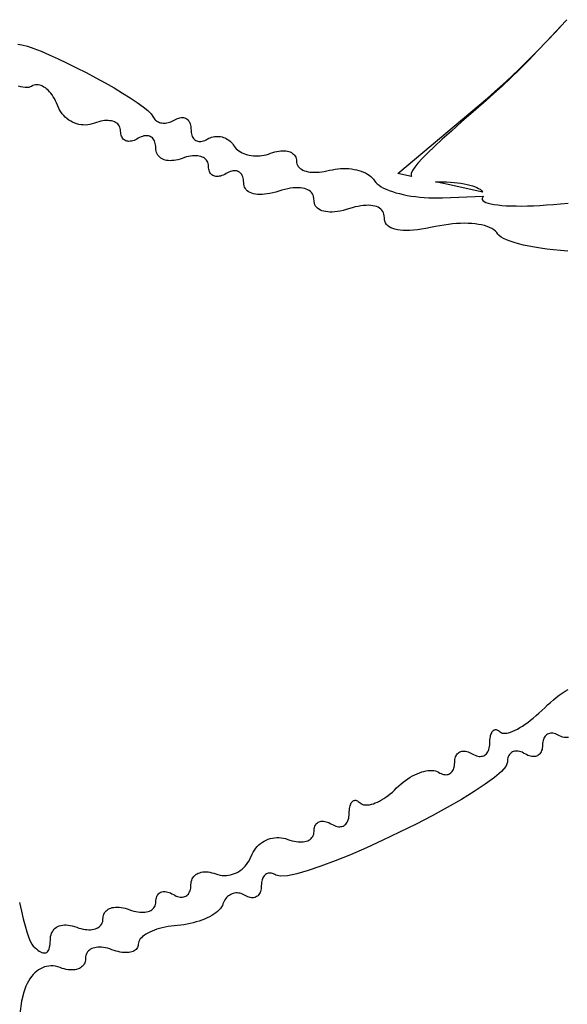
# Model space of a CAD drawing. Header units: metres. Extents: x 7 to 471, y 42 to 513.
# Tile 41 of 85: x 139 to 150, y 157 to 177. Entities that reach past the tile are written whole.
import ezdxf

# ---------------------------------------------------------------- set-up
doc = ezdxf.new("R2010")
doc.units = ezdxf.units.M

msp = doc.modelspace()

# ---------------------------------------------------------------- linework, layer by layer
for p, q in [((150.196, 176.587), (150.381, 176.786)), ((150.396, 176.803), (150.207, 176.597)), ((150.381, 176.786), (150.42, 176.829)), ((150.42, 176.829), (150.396, 176.803)), ((150.207, 176.597), (150.018, 176.396)), ((149.829, 176.204), (150.011, 176.393)), ((150.018, 176.396), (149.832, 176.201)), ((150.011, 176.393), (150.196, 176.587)), ((139.401, 176.338), (139.483, 176.326)), ((139.483, 176.326), (139.591, 176.297)), ((139.591, 176.297), (139.72, 176.253)), ((139.72, 176.253), (139.868, 176.195)), ((139.868, 176.195), (140.032, 176.126)), ((149.832, 176.201), (149.647, 176.012)), ((149.649, 176.023), (149.829, 176.204)), ((140.032, 176.126), (140.207, 176.047)), ((140.207, 176.047), (140.391, 175.96)), ((149.647, 176.012), (149.467, 175.832)), ((149.473, 175.85), (149.649, 176.023)), ((140.391, 175.96), (140.581, 175.866)), ((140.581, 175.866), (140.774, 175.767)), ((149.467, 175.832), (149.29, 175.659)), ((149.302, 175.686), (149.473, 175.85)), ((140.774, 175.767), (140.965, 175.665)), ((140.965, 175.665), (141.152, 175.562)), ((149.29, 175.659), (149.119, 175.497)), ((149.136, 175.532), (149.302, 175.686)), ((139.46, 175.483), (139.413, 175.497)), ((139.504, 175.474), (139.46, 175.483)), ((139.545, 175.468), (139.504, 175.474)), ((139.583, 175.467), (139.545, 175.468)), ((139.618, 175.471), (139.583, 175.467)), ((139.649, 175.479), (139.618, 175.471)), ((139.676, 175.492), (139.649, 175.479)), ((139.701, 175.506), (139.676, 175.492)), ((139.728, 175.515), (139.701, 175.506)), ((139.755, 175.521), (139.728, 175.515)), ((139.783, 175.522), (139.755, 175.521)), ((139.811, 175.52), (139.783, 175.522)), ((139.839, 175.515), (139.811, 175.52)), ((139.868, 175.506), (139.839, 175.515)), ((139.896, 175.493), (139.868, 175.506)), ((139.925, 175.478), (139.896, 175.493)), ((139.953, 175.459), (139.925, 175.478)), ((139.981, 175.437), (139.953, 175.459)), ((140.009, 175.412), (139.981, 175.437)), ((140.036, 175.384), (140.009, 175.412)), ((141.152, 175.562), (141.332, 175.459)), ((141.332, 175.459), (141.502, 175.358)), ((149.119, 175.497), (148.954, 175.345)), ((148.976, 175.388), (149.136, 175.532)), ((140.062, 175.353), (140.036, 175.384)), ((140.087, 175.32), (140.062, 175.353)), ((140.111, 175.284), (140.087, 175.32)), ((140.135, 175.245), (140.111, 175.284)), ((140.156, 175.204), (140.135, 175.245)), ((141.502, 175.358), (141.657, 175.26)), ((141.657, 175.26), (141.795, 175.168)), ((147.026, 173.743), (148.824, 175.257)), ((148.797, 175.205), (148.539, 174.981)), ((148.954, 175.345), (148.797, 175.205)), ((148.824, 175.257), (148.976, 175.388)), ((140.177, 175.161), (140.156, 175.204)), ((140.195, 175.116), (140.177, 175.161)), ((140.215, 175.069), (140.195, 175.116)), ((140.238, 175.024), (140.215, 175.069)), ((140.263, 174.983), (140.238, 175.024)), ((141.795, 175.168), (141.913, 175.083)), ((141.913, 175.083), (142.007, 175.007)), ((140.291, 174.943), (140.263, 174.983)), ((140.321, 174.907), (140.291, 174.943)), ((140.353, 174.874), (140.321, 174.907)), ((140.387, 174.844), (140.353, 174.874)), ((140.423, 174.816), (140.387, 174.844)), ((140.461, 174.792), (140.423, 174.816)), ((142.007, 175.007), (142.074, 174.941)), ((142.074, 174.941), (142.111, 174.887)), ((142.111, 174.887), (142.122, 174.866)), ((142.122, 174.866), (142.135, 174.847)), ((142.135, 174.847), (142.149, 174.829)), ((142.149, 174.829), (142.165, 174.814)), ((142.165, 174.814), (142.183, 174.8)), ((142.525, 174.805), (142.552, 174.82)), ((142.552, 174.82), (142.579, 174.835)), ((142.579, 174.835), (142.604, 174.847)), ((142.604, 174.847), (142.63, 174.856)), ((142.63, 174.856), (142.654, 174.863)), ((142.654, 174.863), (142.677, 174.866)), ((142.677, 174.866), (142.7, 174.867)), ((142.7, 174.867), (142.722, 174.866)), ((142.722, 174.866), (142.742, 174.861)), ((142.742, 174.861), (142.762, 174.854)), ((142.762, 174.854), (142.78, 174.845)), ((142.78, 174.845), (142.797, 174.833)), ((142.797, 174.833), (142.812, 174.819)), ((142.812, 174.819), (142.826, 174.802)), ((148.539, 174.981), (148.307, 174.777)), ((140.5, 174.771), (140.461, 174.792)), ((140.541, 174.753), (140.5, 174.771)), ((140.582, 174.739), (140.541, 174.753)), ((140.625, 174.728), (140.582, 174.739)), ((140.668, 174.72), (140.625, 174.728)), ((140.712, 174.717), (140.668, 174.72)), ((140.757, 174.716), (140.712, 174.717)), ((140.802, 174.72), (140.757, 174.716)), ((140.847, 174.727), (140.802, 174.72)), ((140.892, 174.739), (140.847, 174.727)), ((140.938, 174.754), (140.892, 174.739)), ((140.981, 174.769), (140.938, 174.754)), ((141.023, 174.782), (140.981, 174.769)), ((141.064, 174.792), (141.023, 174.782)), ((141.104, 174.799), (141.064, 174.792)), ((141.142, 174.804), (141.104, 174.799)), ((141.179, 174.806), (141.142, 174.804)), ((141.214, 174.805), (141.179, 174.806)), ((141.248, 174.803), (141.214, 174.805)), ((141.28, 174.797), (141.248, 174.803)), ((141.309, 174.79), (141.28, 174.797)), ((141.337, 174.78), (141.309, 174.79)), ((141.362, 174.768), (141.337, 174.78)), ((141.385, 174.753), (141.362, 174.768)), ((141.405, 174.737), (141.385, 174.753)), ((141.422, 174.718), (141.405, 174.737)), ((141.437, 174.697), (141.422, 174.718)), ((141.449, 174.674), (141.437, 174.697)), ((141.457, 174.649), (141.449, 174.674)), ((141.462, 174.622), (141.457, 174.649)), ((141.464, 174.593), (141.462, 174.622)), ((142.183, 174.8), (142.202, 174.787)), ((142.202, 174.787), (142.222, 174.777)), ((142.222, 174.777), (142.244, 174.769)), ((142.244, 174.769), (142.266, 174.762)), ((142.266, 174.762), (142.29, 174.758)), ((142.29, 174.758), (142.314, 174.755)), ((142.314, 174.755), (142.339, 174.754)), ((142.339, 174.754), (142.365, 174.755)), ((142.365, 174.755), (142.391, 174.759)), ((142.391, 174.759), (142.418, 174.764)), ((142.418, 174.764), (142.444, 174.771)), ((142.444, 174.771), (142.471, 174.78)), ((142.471, 174.78), (142.498, 174.791)), ((142.498, 174.791), (142.525, 174.805)), ((142.826, 174.802), (142.839, 174.784)), ((142.839, 174.784), (142.85, 174.762)), ((142.85, 174.762), (142.858, 174.739)), ((142.858, 174.739), (142.866, 174.714)), ((142.866, 174.714), (142.871, 174.686)), ((142.871, 174.686), (142.874, 174.657)), ((142.874, 174.657), (142.876, 174.593)), ((148.307, 174.777), (148.1, 174.595)), ((141.465, 174.564), (141.464, 174.593)), ((141.469, 174.537), (141.465, 174.564)), ((141.474, 174.513), (141.469, 174.537)), ((141.482, 174.49), (141.474, 174.513)), ((141.492, 174.47), (141.482, 174.49)), ((141.503, 174.451), (141.492, 174.47)), ((141.517, 174.435), (141.503, 174.451)), ((141.532, 174.422), (141.517, 174.435)), ((141.549, 174.41), (141.532, 174.422)), ((141.76, 174.418), (141.732, 174.407)), ((141.788, 174.432), (141.76, 174.418)), ((141.817, 174.449), (141.788, 174.432)), ((141.845, 174.465), (141.817, 174.449)), ((141.874, 174.478), (141.845, 174.465)), ((141.901, 174.489), (141.874, 174.478)), ((141.928, 174.496), (141.901, 174.489)), ((141.954, 174.501), (141.928, 174.496)), ((141.978, 174.502), (141.954, 174.501)), ((142.002, 174.501), (141.978, 174.502)), ((142.025, 174.497), (142.002, 174.501)), ((142.046, 174.491), (142.025, 174.497)), ((142.066, 174.482), (142.046, 174.491)), ((142.084, 174.47), (142.066, 174.482)), ((142.101, 174.456), (142.084, 174.47)), ((142.116, 174.439), (142.101, 174.456)), ((142.13, 174.419), (142.116, 174.439)), ((142.142, 174.398), (142.13, 174.419)), ((142.876, 174.593), (142.879, 174.564)), ((142.879, 174.564), (142.885, 174.536)), ((142.885, 174.536), (142.892, 174.511)), ((142.892, 174.511), (142.901, 174.488)), ((142.901, 174.488), (142.912, 174.467)), ((142.912, 174.467), (142.924, 174.448)), ((142.924, 174.448), (142.939, 174.432)), ((142.939, 174.432), (142.954, 174.418)), ((142.954, 174.418), (142.971, 174.406)), ((143.15, 174.406), (143.177, 174.418)), ((143.177, 174.418), (143.203, 174.433)), ((143.203, 174.433), (143.231, 174.449)), ((143.231, 174.449), (143.259, 174.462)), ((143.259, 174.462), (143.288, 174.472)), ((143.288, 174.472), (143.318, 174.48)), ((143.318, 174.48), (143.348, 174.485)), ((143.348, 174.485), (143.378, 174.488)), ((143.378, 174.488), (143.408, 174.489)), ((143.408, 174.489), (143.438, 174.487)), ((143.438, 174.487), (143.468, 174.483)), ((143.468, 174.483), (143.498, 174.476)), ((143.498, 174.476), (143.527, 174.467)), ((143.527, 174.467), (143.555, 174.456)), ((143.555, 174.456), (143.583, 174.443)), ((143.583, 174.443), (143.61, 174.428)), ((143.61, 174.428), (143.636, 174.411)), ((147.919, 174.432), (147.761, 174.288)), ((148.1, 174.595), (147.919, 174.432)), ((141.568, 174.401), (141.549, 174.41)), ((141.587, 174.394), (141.568, 174.401)), ((141.609, 174.39), (141.587, 174.394)), ((141.631, 174.388), (141.609, 174.39)), ((141.655, 174.389), (141.631, 174.388)), ((141.68, 174.393), (141.655, 174.389)), ((141.705, 174.398), (141.68, 174.393)), ((141.732, 174.407), (141.705, 174.398)), ((142.151, 174.374), (142.142, 174.398)), ((142.159, 174.347), (142.151, 174.374)), ((142.165, 174.319), (142.159, 174.347)), ((142.168, 174.288), (142.165, 174.319)), ((142.169, 174.255), (142.168, 174.288)), ((142.171, 174.222), (142.169, 174.255)), ((142.176, 174.191), (142.171, 174.222)), ((142.971, 174.406), (142.99, 174.397)), ((142.99, 174.397), (143.01, 174.39)), ((143.01, 174.39), (143.031, 174.386)), ((143.031, 174.386), (143.053, 174.385)), ((143.053, 174.385), (143.076, 174.386)), ((143.076, 174.386), (143.1, 174.39)), ((143.1, 174.39), (143.125, 174.396)), ((143.125, 174.396), (143.15, 174.406)), ((143.636, 174.411), (143.66, 174.391)), ((143.66, 174.391), (143.683, 174.37)), ((143.683, 174.37), (143.705, 174.346)), ((143.705, 174.346), (143.725, 174.321)), ((143.725, 174.321), (143.744, 174.293)), ((143.744, 174.293), (143.763, 174.266)), ((143.763, 174.266), (143.785, 174.241)), ((143.785, 174.241), (143.81, 174.217)), ((147.761, 174.288), (147.628, 174.161)), ((142.185, 174.163), (142.176, 174.191)), ((142.197, 174.136), (142.185, 174.163)), ((142.211, 174.112), (142.197, 174.136)), ((142.229, 174.089), (142.211, 174.112)), ((142.249, 174.07), (142.229, 174.089)), ((142.272, 174.052), (142.249, 174.07)), ((142.297, 174.037), (142.272, 174.052)), ((142.325, 174.024), (142.297, 174.037)), ((142.355, 174.014), (142.325, 174.024)), ((142.613, 174.02), (142.572, 174.01)), ((142.655, 174.032), (142.613, 174.02)), ((142.699, 174.047), (142.655, 174.032)), ((142.742, 174.062), (142.699, 174.047)), ((142.784, 174.075), (142.742, 174.062)), ((142.825, 174.085), (142.784, 174.075)), ((142.865, 174.092), (142.825, 174.085)), ((142.904, 174.097), (142.865, 174.092)), ((142.941, 174.1), (142.904, 174.097)), ((142.977, 174.099), (142.941, 174.1)), ((143.011, 174.097), (142.977, 174.099)), ((143.042, 174.091), (143.011, 174.097)), ((143.072, 174.084), (143.042, 174.091)), ((143.1, 174.074), (143.072, 174.084)), ((143.125, 174.062), (143.1, 174.074)), ((143.148, 174.048), (143.125, 174.062)), ((143.168, 174.031), (143.148, 174.048)), ((143.186, 174.012), (143.168, 174.031)), ((143.81, 174.217), (143.837, 174.195)), ((143.837, 174.195), (143.867, 174.176)), ((143.867, 174.176), (143.899, 174.158)), ((143.899, 174.158), (143.933, 174.143)), ((143.933, 174.143), (143.969, 174.13)), ((143.969, 174.13), (144.007, 174.118)), ((144.007, 174.118), (144.046, 174.109)), ((144.046, 174.109), (144.086, 174.103)), ((144.086, 174.103), (144.128, 174.098)), ((144.128, 174.098), (144.17, 174.096)), ((144.17, 174.096), (144.213, 174.096)), ((144.213, 174.096), (144.256, 174.099)), ((144.256, 174.099), (144.3, 174.104)), ((144.3, 174.104), (144.344, 174.111)), ((144.344, 174.111), (144.387, 174.121)), ((144.387, 174.121), (144.431, 174.134)), ((144.431, 174.134), (144.474, 174.149)), ((144.474, 174.149), (144.516, 174.164)), ((144.516, 174.164), (144.557, 174.176)), ((144.557, 174.176), (144.598, 174.186)), ((144.598, 174.186), (144.637, 174.193)), ((144.637, 174.193), (144.675, 174.198)), ((144.675, 174.198), (144.711, 174.2)), ((144.711, 174.2), (144.746, 174.2)), ((144.746, 174.2), (144.779, 174.197)), ((144.779, 174.197), (144.81, 174.192)), ((144.81, 174.192), (144.839, 174.184)), ((144.839, 174.184), (144.867, 174.175)), ((144.867, 174.175), (144.891, 174.163)), ((144.891, 174.163), (144.914, 174.148)), ((144.914, 174.148), (144.934, 174.132)), ((144.934, 174.132), (144.951, 174.113)), ((144.951, 174.113), (144.965, 174.093)), ((144.965, 174.093), (144.977, 174.07)), ((144.977, 174.07), (144.985, 174.045)), ((144.985, 174.045), (144.99, 174.019)), ((147.518, 174.05), (147.43, 173.954)), ((147.628, 174.161), (147.518, 174.05)), ((142.387, 174.007), (142.355, 174.014)), ((142.42, 174.002), (142.387, 174.007)), ((142.456, 174), (142.42, 174.002)), ((142.493, 174.001), (142.456, 174)), ((142.532, 174.004), (142.493, 174.001)), ((142.572, 174.01), (142.532, 174.004)), ((143.201, 173.992), (143.186, 174.012)), ((143.212, 173.969), (143.201, 173.992)), ((143.221, 173.944), (143.212, 173.969)), ((143.226, 173.917), (143.221, 173.944)), ((143.228, 173.888), (143.226, 173.917)), ((143.229, 173.859), (143.228, 173.888)), ((143.232, 173.832), (143.229, 173.859)), ((143.238, 173.807), (143.232, 173.832)), ((144.99, 174.019), (144.992, 173.99)), ((144.992, 173.99), (144.994, 173.962)), ((144.994, 173.962), (145, 173.935)), ((145, 173.935), (145.011, 173.91)), ((145.011, 173.91), (145.026, 173.886)), ((145.026, 173.886), (145.044, 173.865)), ((145.044, 173.865), (145.066, 173.846)), ((145.066, 173.846), (145.092, 173.828)), ((145.092, 173.828), (145.121, 173.813)), ((145.713, 173.82), (145.768, 173.83)), ((145.768, 173.83), (145.824, 173.837)), ((145.824, 173.837), (145.879, 173.842)), ((145.879, 173.842), (145.935, 173.844)), ((145.935, 173.844), (145.989, 173.844)), ((145.989, 173.844), (146.043, 173.841)), ((146.043, 173.841), (146.096, 173.835)), ((146.096, 173.835), (146.147, 173.827)), ((146.147, 173.827), (146.197, 173.817)), ((147.365, 173.872), (147.321, 173.803)), ((147.43, 173.954), (147.365, 173.872)), ((143.246, 173.784), (143.238, 173.807)), ((143.256, 173.764), (143.246, 173.784)), ((143.267, 173.746), (143.256, 173.764)), ((143.281, 173.73), (143.267, 173.746)), ((143.296, 173.716), (143.281, 173.73)), ((143.313, 173.705), (143.296, 173.716)), ((143.331, 173.696), (143.313, 173.705)), ((143.351, 173.689), (143.331, 173.696)), ((143.373, 173.685), (143.351, 173.689)), ((143.395, 173.683), (143.373, 173.685)), ((143.419, 173.684), (143.395, 173.683)), ((143.444, 173.687), (143.419, 173.684)), ((143.469, 173.693), (143.444, 173.687)), ((143.496, 173.701), (143.469, 173.693)), ((143.524, 173.713), (143.496, 173.701)), ((143.552, 173.726), (143.524, 173.713)), ((143.581, 173.743), (143.552, 173.726)), ((143.609, 173.76), (143.581, 173.743)), ((143.638, 173.773), (143.609, 173.76)), ((143.665, 173.784), (143.638, 173.773)), ((143.692, 173.791), (143.665, 173.784)), ((143.718, 173.796), (143.692, 173.791)), ((143.742, 173.799), (143.718, 173.796)), ((143.766, 173.798), (143.742, 173.799)), ((143.789, 173.795), (143.766, 173.798)), ((143.81, 173.789), (143.789, 173.795)), ((143.83, 173.78), (143.81, 173.789)), ((143.848, 173.769), (143.83, 173.78)), ((143.865, 173.756), (143.848, 173.769)), ((143.88, 173.74), (143.865, 173.756)), ((143.894, 173.722), (143.88, 173.74)), ((143.905, 173.701), (143.894, 173.722)), ((143.915, 173.678), (143.905, 173.701)), ((143.923, 173.653), (143.915, 173.678)), ((143.929, 173.625), (143.923, 173.653)), ((143.932, 173.596), (143.929, 173.625)), ((145.121, 173.813), (145.152, 173.8)), ((145.152, 173.8), (145.187, 173.789)), ((145.187, 173.789), (145.225, 173.78)), ((145.225, 173.78), (145.265, 173.773)), ((145.265, 173.773), (145.307, 173.769)), ((145.307, 173.769), (145.352, 173.767)), ((145.352, 173.767), (145.399, 173.767)), ((145.399, 173.767), (145.448, 173.77)), ((145.448, 173.77), (145.498, 173.776)), ((145.498, 173.776), (145.55, 173.783)), ((145.55, 173.783), (145.603, 173.794)), ((145.603, 173.794), (145.657, 173.807)), ((145.657, 173.807), (145.713, 173.82)), ((146.197, 173.817), (146.245, 173.805)), ((146.245, 173.805), (146.292, 173.79)), ((146.292, 173.79), (146.335, 173.773)), ((146.335, 173.773), (146.377, 173.754)), ((146.377, 173.754), (146.416, 173.733)), ((146.416, 173.733), (146.451, 173.709)), ((146.451, 173.709), (146.484, 173.684)), ((146.484, 173.684), (146.513, 173.657)), ((146.513, 173.657), (146.539, 173.628)), ((146.539, 173.628), (146.56, 173.597)), ((147.301, 173.682), (147.026, 173.743)), ((147.297, 173.746), (147.294, 173.699)), ((147.294, 173.699), (147.301, 173.682)), ((147.321, 173.803), (147.297, 173.746)), ((143.933, 173.564), (143.932, 173.596)), ((143.935, 173.53), (143.933, 173.564)), ((143.942, 173.498), (143.935, 173.53)), ((143.952, 173.469), (143.942, 173.498)), ((143.966, 173.442), (143.952, 173.469)), ((143.984, 173.418), (143.966, 173.442)), ((144.819, 173.437), (144.761, 173.424)), ((144.875, 173.446), (144.819, 173.437)), ((144.927, 173.453), (144.875, 173.446)), ((144.978, 173.457), (144.927, 173.453)), ((145.025, 173.457), (144.978, 173.457)), ((145.07, 173.455), (145.025, 173.457)), ((145.112, 173.45), (145.07, 173.455)), ((145.15, 173.442), (145.112, 173.45)), ((145.186, 173.432), (145.15, 173.442)), ((145.218, 173.418), (145.186, 173.432)), ((146.56, 173.597), (146.583, 173.566)), ((146.583, 173.566), (146.613, 173.536)), ((146.613, 173.536), (146.65, 173.507)), ((146.65, 173.507), (146.693, 173.479)), ((146.693, 173.479), (146.741, 173.452)), ((146.741, 173.452), (146.795, 173.426)), ((148.038, 173.52), (147.779, 173.577)), ((147.779, 173.577), (147.786, 173.577)), ((147.786, 173.577), (147.923, 173.575)), ((147.923, 173.575), (148.003, 173.573)), ((148.003, 173.573), (148.081, 173.57)), ((148.733, 173.367), (148.038, 173.52)), ((148.081, 173.57), (148.155, 173.564)), ((148.155, 173.564), (148.226, 173.557)), ((148.226, 173.557), (148.293, 173.548)), ((148.293, 173.548), (148.357, 173.538)), ((148.357, 173.538), (148.416, 173.526)), ((148.416, 173.526), (148.471, 173.512)), ((148.471, 173.512), (148.522, 173.497)), ((148.522, 173.497), (148.568, 173.481)), ((148.568, 173.481), (148.61, 173.464)), ((148.61, 173.464), (148.646, 173.445)), ((148.646, 173.445), (148.677, 173.426)), ((144.006, 173.397), (143.984, 173.418)), ((144.032, 173.378), (144.006, 173.397)), ((144.061, 173.362), (144.032, 173.378)), ((144.093, 173.349), (144.061, 173.362)), ((144.128, 173.338), (144.093, 173.349)), ((144.167, 173.33), (144.128, 173.338)), ((144.209, 173.325), (144.167, 173.33)), ((144.254, 173.323), (144.209, 173.325)), ((144.301, 173.324), (144.254, 173.323)), ((144.351, 173.328), (144.301, 173.324)), ((144.404, 173.334), (144.351, 173.328)), ((144.459, 173.344), (144.404, 173.334)), ((144.517, 173.356), (144.459, 173.344)), ((144.577, 173.372), (144.517, 173.356)), ((144.701, 173.409), (144.577, 173.372)), ((144.761, 173.424), (144.701, 173.409)), ((145.247, 173.402), (145.218, 173.418)), ((145.272, 173.383), (145.247, 173.402)), ((145.294, 173.361), (145.272, 173.383)), ((145.312, 173.337), (145.294, 173.361)), ((145.326, 173.31), (145.312, 173.337)), ((145.336, 173.281), (145.326, 173.31)), ((145.342, 173.249), (145.336, 173.281)), ((145.347, 173.179), (145.342, 173.249)), ((146.795, 173.426), (146.854, 173.402)), ((146.854, 173.402), (146.918, 173.379)), ((146.918, 173.379), (146.986, 173.358)), ((146.986, 173.358), (147.058, 173.339)), ((147.058, 173.339), (147.134, 173.321)), ((147.134, 173.321), (147.213, 173.305)), ((147.213, 173.305), (147.295, 173.291)), ((147.295, 173.291), (147.38, 173.279)), ((147.38, 173.279), (147.467, 173.27)), ((147.467, 173.27), (147.556, 173.262)), ((147.556, 173.262), (147.646, 173.257)), ((147.646, 173.257), (147.738, 173.254)), ((147.738, 173.254), (147.83, 173.253)), ((147.83, 173.253), (147.923, 173.256)), ((147.923, 173.256), (148.738, 173.286)), ((148.677, 173.426), (148.703, 173.405)), ((148.703, 173.405), (148.722, 173.384)), ((148.729, 173.267), (148.719, 173.243)), ((148.719, 173.243), (148.722, 173.221)), ((148.722, 173.384), (148.733, 173.367)), ((148.738, 173.286), (148.729, 173.267)), ((145.353, 173.147), (145.347, 173.179)), ((145.363, 173.117), (145.353, 173.147)), ((145.377, 173.091), (145.363, 173.117)), ((145.395, 173.066), (145.377, 173.091)), ((145.417, 173.045), (145.395, 173.066)), ((145.442, 173.026), (145.417, 173.045)), ((146.113, 173.056), (145.988, 173.019)), ((146.173, 173.072), (146.113, 173.056)), ((146.231, 173.084), (146.173, 173.072)), ((146.287, 173.094), (146.231, 173.084)), ((146.34, 173.101), (146.287, 173.094)), ((146.39, 173.104), (146.34, 173.101)), ((146.438, 173.105), (146.39, 173.104)), ((146.482, 173.103), (146.438, 173.105)), ((146.524, 173.097), (146.482, 173.103)), ((146.562, 173.089), (146.524, 173.097)), ((146.598, 173.079), (146.562, 173.089)), ((146.63, 173.065), (146.598, 173.079)), ((146.658, 173.048), (146.63, 173.065)), ((146.684, 173.029), (146.658, 173.048)), ((148.722, 173.221), (148.735, 173.2)), ((148.735, 173.2), (148.76, 173.181)), ((148.76, 173.181), (148.795, 173.164)), ((148.795, 173.164), (148.839, 173.148)), ((148.839, 173.148), (148.894, 173.134)), ((148.894, 173.134), (148.958, 173.123)), ((148.958, 173.123), (149.03, 173.113)), ((149.03, 173.113), (149.111, 173.104)), ((149.111, 173.104), (149.2, 173.098)), ((149.2, 173.098), (149.296, 173.094)), ((149.296, 173.094), (149.4, 173.092)), ((149.4, 173.092), (149.51, 173.091)), ((149.51, 173.091), (149.627, 173.093)), ((149.627, 173.093), (149.75, 173.097)), ((149.75, 173.097), (149.878, 173.103)), ((149.878, 173.103), (150.011, 173.112)), ((150.011, 173.112), (150.149, 173.122)), ((150.149, 173.122), (150.291, 173.135)), ((150.291, 173.135), (150.444, 173.148)), ((145.471, 173.01), (145.442, 173.026)), ((145.503, 172.996), (145.471, 173.01)), ((145.539, 172.985), (145.503, 172.996)), ((145.577, 172.978), (145.539, 172.985)), ((145.619, 172.973), (145.577, 172.978)), ((145.664, 172.97), (145.619, 172.973)), ((145.711, 172.971), (145.664, 172.97)), ((145.761, 172.975), (145.711, 172.971)), ((145.814, 172.981), (145.761, 172.975)), ((145.87, 172.991), (145.814, 172.981)), ((145.928, 173.003), (145.87, 172.991)), ((145.988, 173.019), (145.928, 173.003)), ((146.705, 173.007), (146.684, 173.029)), ((146.723, 172.982), (146.705, 173.007)), ((146.737, 172.955), (146.723, 172.982)), ((146.747, 172.925), (146.737, 172.955)), ((146.753, 172.892), (146.747, 172.925)), ((146.756, 172.857), (146.753, 172.892)), ((146.758, 172.819), (146.756, 172.857)), ((146.766, 172.784), (146.758, 172.819)), ((146.78, 172.752), (146.766, 172.784)), ((146.798, 172.723), (146.78, 172.752)), ((146.822, 172.697), (146.798, 172.723)), ((146.851, 172.674), (146.822, 172.697)), ((146.885, 172.655), (146.851, 172.674)), ((146.924, 172.638), (146.885, 172.655)), ((146.969, 172.624), (146.924, 172.638)), ((147.59, 172.64), (147.501, 172.626)), ((147.683, 172.657), (147.59, 172.64)), ((147.78, 172.677), (147.683, 172.657)), ((147.868, 172.695), (147.78, 172.677)), ((147.955, 172.71), (147.868, 172.695)), ((148.04, 172.723), (147.955, 172.71)), ((148.124, 172.732), (148.04, 172.723)), ((148.206, 172.739), (148.124, 172.732)), ((148.286, 172.743), (148.206, 172.739)), ((148.363, 172.744), (148.286, 172.743)), ((148.438, 172.743), (148.363, 172.744)), ((148.51, 172.739), (148.438, 172.743)), ((148.579, 172.732), (148.51, 172.739)), ((148.644, 172.723), (148.579, 172.732)), ((148.706, 172.711), (148.644, 172.723)), ((148.764, 172.697), (148.706, 172.711)), ((148.817, 172.68), (148.764, 172.697)), ((148.867, 172.661), (148.817, 172.68)), ((148.911, 172.639), (148.867, 172.661)), ((148.95, 172.615), (148.911, 172.639)), ((147.018, 172.613), (146.969, 172.624)), ((147.072, 172.606), (147.018, 172.613)), ((147.132, 172.601), (147.072, 172.606)), ((147.196, 172.6), (147.132, 172.601)), ((147.265, 172.602), (147.196, 172.6)), ((147.339, 172.607), (147.265, 172.602)), ((147.418, 172.615), (147.339, 172.607)), ((147.501, 172.626), (147.418, 172.615)), ((148.984, 172.589), (148.95, 172.615)), ((149.013, 172.56), (148.984, 172.589)), ((149.036, 172.529), (149.013, 172.56)), ((149.061, 172.499), (149.036, 172.529)), ((149.099, 172.469), (149.061, 172.499)), ((149.148, 172.44), (149.099, 172.469)), ((149.208, 172.411), (149.148, 172.44)), ((149.279, 172.384), (149.208, 172.411)), ((149.359, 172.358), (149.279, 172.384)), ((149.449, 172.333), (149.359, 172.358)), ((149.548, 172.309), (149.449, 172.333)), ((149.654, 172.286), (149.548, 172.309)), ((149.769, 172.265), (149.654, 172.286)), ((149.89, 172.246), (149.769, 172.265)), ((150.018, 172.228), (149.89, 172.246)), ((150.152, 172.212), (150.018, 172.228)), ((150.291, 172.197), (150.152, 172.212)), ((150.435, 172.185), (150.291, 172.197)), ((150.327, 163.318), (150.386, 163.356)), ((150.386, 163.356), (150.445, 163.391)), ((150.089, 163.134), (150.148, 163.185)), ((150.148, 163.185), (150.207, 163.232)), ((150.207, 163.232), (150.267, 163.277)), ((150.267, 163.277), (150.327, 163.318)), ((149.859, 162.917), (149.916, 162.97)), ((149.916, 162.97), (149.973, 163.026)), ((149.973, 163.026), (150.03, 163.081)), ((150.03, 163.081), (150.089, 163.134)), ((149.634, 162.733), (149.689, 162.774)), ((149.689, 162.774), (149.745, 162.819)), ((149.745, 162.819), (149.802, 162.867)), ((149.802, 162.867), (149.859, 162.917)), ((148.933, 162.561), (148.944, 162.572)), ((148.944, 162.572), (148.957, 162.58)), ((148.957, 162.58), (148.97, 162.586)), ((148.97, 162.586), (148.984, 162.588)), ((148.984, 162.588), (148.998, 162.588)), ((148.998, 162.588), (149.013, 162.585)), ((149.013, 162.585), (149.029, 162.579)), ((149.029, 162.579), (149.045, 162.57)), ((149.045, 162.57), (149.061, 162.558)), ((149.333, 162.554), (149.378, 162.575)), ((149.378, 162.575), (149.426, 162.599)), ((149.426, 162.599), (149.475, 162.628)), ((149.475, 162.628), (149.527, 162.659)), ((149.527, 162.659), (149.58, 162.694)), ((149.58, 162.694), (149.634, 162.733)), ((148.873, 162.351), (148.875, 162.383)), ((148.875, 162.383), (148.878, 162.413)), ((148.878, 162.413), (148.883, 162.442)), ((148.883, 162.442), (148.888, 162.467)), ((148.888, 162.467), (148.895, 162.491)), ((148.895, 162.491), (148.903, 162.512)), ((148.903, 162.512), (148.912, 162.531)), ((148.912, 162.531), (148.922, 162.547)), ((148.922, 162.547), (148.933, 162.561)), ((149.061, 162.558), (149.078, 162.542)), ((149.078, 162.542), (149.097, 162.528)), ((149.097, 162.528), (149.12, 162.518)), ((149.12, 162.518), (149.147, 162.513)), ((149.147, 162.513), (149.178, 162.513)), ((149.178, 162.513), (149.212, 162.517)), ((149.212, 162.517), (149.25, 162.525)), ((149.25, 162.525), (149.29, 162.538)), ((149.29, 162.538), (149.333, 162.554)), ((149.94, 162.366), (149.935, 162.339)), ((149.948, 162.391), (149.94, 162.366)), ((149.957, 162.414), (149.948, 162.391)), ((149.969, 162.435), (149.957, 162.414)), ((149.982, 162.454), (149.969, 162.435)), ((149.996, 162.47), (149.982, 162.454)), ((150.013, 162.483), (149.996, 162.47)), ((150.03, 162.495), (150.013, 162.483)), ((150.05, 162.503), (150.03, 162.495)), ((150.07, 162.51), (150.05, 162.503)), ((150.092, 162.513), (150.07, 162.51)), ((150.115, 162.514), (150.092, 162.513)), ((150.139, 162.513), (150.115, 162.514)), ((150.163, 162.508), (150.139, 162.513)), ((150.189, 162.501), (150.163, 162.508)), ((150.216, 162.491), (150.189, 162.501)), ((150.243, 162.478), (150.216, 162.491)), ((150.271, 162.462), (150.243, 162.478)), ((150.301, 162.447), (150.271, 162.462)), ((150.334, 162.437), (150.301, 162.447)), ((150.371, 162.43), (150.334, 162.437)), ((150.411, 162.428), (150.371, 162.43)), ((150.454, 162.43), (150.411, 162.428)), ((148.844, 162.165), (148.854, 162.191)), ((148.854, 162.191), (148.862, 162.219)), ((148.862, 162.219), (148.868, 162.249)), ((148.868, 162.249), (148.871, 162.281)), ((148.871, 162.281), (148.872, 162.316)), ((148.872, 162.316), (148.873, 162.351)), ((149.92, 162.19), (149.912, 162.165)), ((149.926, 162.217), (149.92, 162.19)), ((149.929, 162.246), (149.926, 162.217)), ((149.932, 162.309), (149.929, 162.246)), ((149.935, 162.339), (149.932, 162.309)), ((148.168, 161.956), (148.171, 161.986)), ((148.171, 161.986), (148.177, 162.013)), ((148.177, 162.013), (148.185, 162.038)), ((148.185, 162.038), (148.194, 162.061)), ((148.194, 162.061), (148.206, 162.081)), ((148.206, 162.081), (148.22, 162.1)), ((148.22, 162.1), (148.235, 162.115)), ((148.235, 162.115), (148.252, 162.129)), ((148.252, 162.129), (148.27, 162.14)), ((148.27, 162.14), (148.29, 162.148)), ((148.29, 162.148), (148.311, 162.154)), ((148.311, 162.154), (148.334, 162.157)), ((148.334, 162.157), (148.358, 162.157)), ((148.358, 162.157), (148.382, 162.155)), ((148.382, 162.155), (148.408, 162.15)), ((148.408, 162.15), (148.435, 162.142)), ((148.435, 162.142), (148.462, 162.131)), ((148.462, 162.131), (148.491, 162.118)), ((148.491, 162.118), (148.519, 162.101)), ((148.519, 162.101), (148.548, 162.085)), ((148.548, 162.085), (148.576, 162.072)), ((148.576, 162.072), (148.604, 162.062)), ((148.604, 162.062), (148.631, 162.055)), ((148.631, 162.055), (148.656, 162.051)), ((148.656, 162.051), (148.681, 162.05)), ((148.681, 162.05), (148.705, 162.052)), ((148.705, 162.052), (148.727, 162.057)), ((148.727, 162.057), (148.749, 162.064)), ((148.749, 162.064), (148.769, 162.074)), ((148.769, 162.074), (148.787, 162.087)), ((148.787, 162.087), (148.804, 162.103)), ((148.804, 162.103), (148.819, 162.121)), ((148.819, 162.121), (148.833, 162.142)), ((148.833, 162.142), (148.844, 162.165)), ((149.23, 161.991), (149.226, 161.962)), ((149.235, 162.018), (149.23, 161.991)), ((149.243, 162.042), (149.235, 162.018)), ((149.253, 162.065), (149.243, 162.042)), ((149.265, 162.085), (149.253, 162.065)), ((149.278, 162.102), (149.265, 162.085)), ((149.293, 162.118), (149.278, 162.102)), ((149.31, 162.131), (149.293, 162.118)), ((149.329, 162.141), (149.31, 162.131)), ((149.349, 162.149), (149.329, 162.141)), ((149.37, 162.155), (149.349, 162.149)), ((149.392, 162.158), (149.37, 162.155)), ((149.416, 162.158), (149.392, 162.158)), ((149.441, 162.155), (149.416, 162.158)), ((149.467, 162.15), (149.441, 162.155)), ((149.493, 162.142), (149.467, 162.15)), ((149.521, 162.132), (149.493, 162.142)), ((149.549, 162.118), (149.521, 162.132)), ((149.607, 162.085), (149.549, 162.118)), ((149.635, 162.071), (149.607, 162.085)), ((149.662, 162.061), (149.635, 162.071)), ((149.689, 162.053), (149.662, 162.061)), ((149.715, 162.048), (149.689, 162.053)), ((149.74, 162.046), (149.715, 162.048)), ((149.763, 162.046), (149.74, 162.046)), ((149.786, 162.049), (149.763, 162.046)), ((149.807, 162.055), (149.786, 162.049)), ((149.827, 162.063), (149.807, 162.055)), ((149.845, 162.074), (149.827, 162.063)), ((149.862, 162.087), (149.845, 162.074)), ((149.878, 162.103), (149.862, 162.087)), ((149.891, 162.121), (149.878, 162.103)), ((149.903, 162.142), (149.891, 162.121)), ((149.912, 162.165), (149.903, 162.142)), ((148.13, 161.767), (148.141, 161.788)), ((148.141, 161.788), (148.15, 161.811)), ((148.15, 161.811), (148.157, 161.836)), ((148.157, 161.836), (148.162, 161.864)), ((148.162, 161.864), (148.166, 161.893)), ((148.166, 161.893), (148.167, 161.925)), ((148.167, 161.925), (148.168, 161.956)), ((149.194, 161.85), (149.106, 161.747)), ((149.225, 161.931), (149.194, 161.85)), ((149.226, 161.962), (149.225, 161.931)), ((147.182, 161.568), (147.228, 161.6)), ((147.228, 161.6), (147.275, 161.63)), ((147.275, 161.63), (147.322, 161.657)), ((147.322, 161.657), (147.369, 161.681)), ((147.369, 161.681), (147.416, 161.703)), ((147.416, 161.703), (147.462, 161.721)), ((147.462, 161.721), (147.507, 161.737)), ((147.507, 161.737), (147.551, 161.749)), ((147.551, 161.749), (147.594, 161.759)), ((147.594, 161.759), (147.636, 161.765)), ((147.636, 161.765), (147.676, 161.768)), ((147.676, 161.768), (147.714, 161.768)), ((147.714, 161.768), (147.75, 161.764)), ((147.75, 161.764), (147.783, 161.757)), ((147.783, 161.757), (147.814, 161.746)), ((147.814, 161.746), (147.842, 161.731)), ((147.842, 161.731), (147.869, 161.716)), ((147.869, 161.716), (147.895, 161.704)), ((147.895, 161.704), (147.92, 161.695)), ((147.92, 161.695), (147.945, 161.688)), ((147.945, 161.688), (147.968, 161.684)), ((147.968, 161.684), (147.991, 161.683)), ((147.991, 161.683), (148.013, 161.685)), ((148.013, 161.685), (148.034, 161.689)), ((148.034, 161.689), (148.053, 161.696)), ((148.053, 161.696), (148.071, 161.705)), ((148.071, 161.705), (148.088, 161.717)), ((148.088, 161.717), (148.104, 161.731)), ((148.104, 161.731), (148.118, 161.748)), ((148.118, 161.748), (148.13, 161.767)), ((148.967, 161.627), (148.782, 161.492)), ((149.106, 161.747), (148.967, 161.627)), ((146.96, 161.375), (147.002, 161.416)), ((147.002, 161.416), (147.046, 161.457)), ((147.046, 161.457), (147.09, 161.497)), ((147.09, 161.497), (147.135, 161.534)), ((147.135, 161.534), (147.182, 161.568)), ((148.782, 161.492), (148.559, 161.344)), ((146.699, 161.178), (146.742, 161.204)), ((146.742, 161.204), (146.785, 161.233)), ((146.785, 161.233), (146.829, 161.265)), ((146.829, 161.265), (146.873, 161.299)), ((146.873, 161.299), (146.916, 161.335)), ((146.916, 161.335), (146.96, 161.375)), ((148.302, 161.187), (148.017, 161.024)), ((148.559, 161.344), (148.302, 161.187)), ((146.053, 160.972), (146.056, 161.002)), ((146.056, 161.002), (146.061, 161.03)), ((146.061, 161.03), (146.067, 161.055)), ((146.067, 161.055), (146.074, 161.079)), ((146.074, 161.079), (146.083, 161.099)), ((146.083, 161.099), (146.092, 161.117)), ((146.092, 161.117), (146.103, 161.133)), ((146.103, 161.133), (146.114, 161.146)), ((146.114, 161.146), (146.127, 161.156)), ((146.127, 161.156), (146.14, 161.164)), ((146.14, 161.164), (146.154, 161.168)), ((146.154, 161.168), (146.168, 161.17)), ((146.168, 161.17), (146.184, 161.169)), ((146.184, 161.169), (146.2, 161.165)), ((146.2, 161.165), (146.216, 161.158)), ((146.216, 161.158), (146.233, 161.148)), ((146.233, 161.148), (146.251, 161.135)), ((146.251, 161.135), (146.268, 161.119)), ((146.268, 161.119), (146.288, 161.102)), ((146.288, 161.102), (146.31, 161.09)), ((146.31, 161.09), (146.336, 161.081)), ((146.336, 161.081), (146.364, 161.076)), ((146.364, 161.076), (146.394, 161.075)), ((146.394, 161.075), (146.426, 161.076)), ((146.426, 161.076), (146.461, 161.081)), ((146.461, 161.081), (146.497, 161.09)), ((146.497, 161.09), (146.535, 161.101)), ((146.535, 161.101), (146.574, 161.116)), ((146.574, 161.116), (146.615, 161.134)), ((146.615, 161.134), (146.656, 161.154)), ((146.656, 161.154), (146.699, 161.178)), ((148.017, 161.024), (147.712, 160.858)), ((146.032, 160.78), (146.04, 160.808)), ((146.04, 160.808), (146.045, 160.838)), ((146.045, 160.838), (146.049, 160.87)), ((146.049, 160.87), (146.05, 160.905)), ((146.05, 160.905), (146.051, 160.939)), ((146.051, 160.939), (146.053, 160.972)), ((147.712, 160.858), (147.391, 160.691)), ((145.346, 160.575), (145.349, 160.601)), ((145.349, 160.601), (145.355, 160.626)), ((145.355, 160.626), (145.363, 160.649)), ((145.363, 160.649), (145.372, 160.669)), ((145.372, 160.669), (145.384, 160.688)), ((145.384, 160.688), (145.397, 160.704)), ((145.397, 160.704), (145.413, 160.717)), ((145.413, 160.717), (145.43, 160.729)), ((145.43, 160.729), (145.448, 160.738)), ((145.448, 160.738), (145.468, 160.744)), ((145.468, 160.744), (145.489, 160.749)), ((145.489, 160.749), (145.512, 160.75)), ((145.512, 160.75), (145.535, 160.75)), ((145.535, 160.75), (145.56, 160.746)), ((145.56, 160.746), (145.586, 160.74)), ((145.586, 160.74), (145.613, 160.732)), ((145.613, 160.732), (145.64, 160.721)), ((145.64, 160.721), (145.668, 160.707)), ((145.668, 160.707), (145.697, 160.69)), ((145.697, 160.69), (145.726, 160.674)), ((145.726, 160.674), (145.754, 160.661)), ((145.754, 160.661), (145.782, 160.651)), ((145.782, 160.651), (145.808, 160.644)), ((145.808, 160.644), (145.834, 160.64)), ((145.834, 160.64), (145.859, 160.639)), ((145.859, 160.639), (145.883, 160.641)), ((145.883, 160.641), (145.905, 160.645)), ((145.905, 160.645), (145.926, 160.653)), ((145.926, 160.653), (145.946, 160.663)), ((145.946, 160.663), (145.965, 160.676)), ((145.965, 160.676), (145.982, 160.692)), ((145.982, 160.692), (145.997, 160.71)), ((145.997, 160.71), (146.01, 160.731)), ((146.01, 160.731), (146.022, 160.754)), ((146.022, 160.754), (146.032, 160.78)), ((147.391, 160.691), (147.061, 160.527)), ((144.424, 160.388), (144.466, 160.402)), ((144.466, 160.402), (144.508, 160.412)), ((144.508, 160.412), (144.551, 160.419)), ((144.551, 160.419), (144.595, 160.423)), ((144.595, 160.423), (144.639, 160.423)), ((144.639, 160.423), (144.684, 160.419)), ((144.684, 160.419), (144.729, 160.411)), ((144.729, 160.411), (144.774, 160.4)), ((144.774, 160.4), (144.818, 160.385)), ((145.265, 160.385), (145.285, 160.402)), ((145.285, 160.402), (145.303, 160.421)), ((145.303, 160.421), (145.318, 160.442)), ((145.318, 160.442), (145.329, 160.465)), ((145.329, 160.465), (145.338, 160.49)), ((145.338, 160.49), (145.343, 160.517)), ((145.343, 160.517), (145.344, 160.546)), ((145.344, 160.546), (145.346, 160.575)), ((147.061, 160.527), (146.728, 160.368)), ((144.149, 160.17), (144.177, 160.207)), ((144.177, 160.207), (144.206, 160.242)), ((144.206, 160.242), (144.238, 160.273)), ((144.238, 160.273), (144.272, 160.302)), ((144.272, 160.302), (144.308, 160.328)), ((144.308, 160.328), (144.345, 160.351)), ((144.345, 160.351), (144.384, 160.371)), ((144.384, 160.371), (144.424, 160.388)), ((144.818, 160.385), (144.861, 160.37)), ((144.861, 160.37), (144.903, 160.357)), ((144.903, 160.357), (144.944, 160.347)), ((144.944, 160.347), (144.984, 160.34)), ((144.984, 160.34), (145.023, 160.335)), ((145.023, 160.335), (145.06, 160.333)), ((145.06, 160.333), (145.095, 160.333)), ((145.095, 160.333), (145.128, 160.336)), ((145.128, 160.336), (145.16, 160.341)), ((145.16, 160.341), (145.19, 160.349)), ((145.19, 160.349), (145.217, 160.359)), ((145.217, 160.359), (145.243, 160.371)), ((145.243, 160.371), (145.265, 160.385)), ((146.398, 160.217), (146.076, 160.078)), ((146.728, 160.368), (146.398, 160.217)), ((144.043, 159.958), (144.065, 160)), ((144.065, 160), (144.103, 160.088)), ((144.103, 160.088), (144.125, 160.13)), ((144.125, 160.13), (144.149, 160.17)), ((146.076, 160.078), (145.77, 159.954)), ((143.899, 159.787), (143.932, 159.816)), ((143.932, 159.816), (143.963, 159.848)), ((143.963, 159.848), (143.992, 159.882)), ((143.992, 159.882), (144.019, 159.919)), ((144.019, 159.919), (144.043, 159.958)), ((145.484, 159.846), (145.226, 159.758)), ((145.77, 159.954), (145.484, 159.846)), ((142.901, 159.592), (142.914, 159.617)), ((142.914, 159.617), (142.931, 159.64)), ((142.931, 159.64), (142.95, 159.66)), ((142.95, 159.66), (142.972, 159.678)), ((142.972, 159.678), (142.996, 159.693)), ((142.996, 159.693), (143.022, 159.707)), ((143.022, 159.707), (143.05, 159.717)), ((143.05, 159.717), (143.08, 159.725)), ((143.08, 159.725), (143.112, 159.731)), ((143.112, 159.731), (143.146, 159.734)), ((143.146, 159.734), (143.181, 159.734)), ((143.181, 159.734), (143.217, 159.731)), ((143.217, 159.731), (143.255, 159.726)), ((143.255, 159.726), (143.294, 159.717)), ((143.294, 159.717), (143.334, 159.706)), ((143.334, 159.706), (143.375, 159.692)), ((143.375, 159.692), (143.416, 159.678)), ((143.416, 159.678), (143.458, 159.668)), ((143.458, 159.668), (143.501, 159.662)), ((143.501, 159.662), (143.543, 159.659)), ((143.543, 159.659), (143.586, 159.66)), ((143.586, 159.66), (143.628, 159.665)), ((143.628, 159.665), (143.669, 159.673)), ((143.669, 159.673), (143.71, 159.684)), ((143.71, 159.684), (143.75, 159.699)), ((143.75, 159.699), (143.789, 159.716)), ((143.789, 159.716), (143.827, 159.737)), ((143.827, 159.737), (143.864, 159.76)), ((143.864, 159.76), (143.899, 159.787)), ((144.319, 159.616), (144.309, 159.594)), ((144.33, 159.636), (144.319, 159.616)), ((144.343, 159.653), (144.33, 159.636)), ((144.357, 159.668), (144.343, 159.653)), ((144.373, 159.681), (144.357, 159.668)), ((144.389, 159.691), (144.373, 159.681)), ((144.407, 159.699), (144.389, 159.691)), ((144.426, 159.704), (144.407, 159.699)), ((144.446, 159.707), (144.426, 159.704)), ((144.466, 159.707), (144.446, 159.707)), ((144.488, 159.705), (144.466, 159.707)), ((144.51, 159.7), (144.488, 159.705)), ((144.533, 159.692), (144.51, 159.7)), ((144.557, 159.681), (144.533, 159.692)), ((144.581, 159.668), (144.557, 159.681)), ((144.672, 159.645), (144.581, 159.668)), ((144.813, 159.655), (144.672, 159.645)), ((145, 159.694), (144.813, 159.655)), ((145.226, 159.758), (145, 159.694)), ((142.865, 159.38), (142.87, 159.409)), ((142.87, 159.409), (142.874, 159.44)), ((142.874, 159.44), (142.875, 159.472)), ((142.875, 159.472), (142.877, 159.505)), ((142.877, 159.505), (142.882, 159.536)), ((142.882, 159.536), (142.89, 159.565)), ((142.89, 159.565), (142.901, 159.592)), ((144.285, 159.424), (144.282, 159.394)), ((144.286, 159.456), (144.285, 159.424)), ((144.287, 159.487), (144.286, 159.456)), ((144.29, 159.517), (144.287, 159.487)), ((144.295, 159.545), (144.29, 159.517)), ((144.301, 159.571), (144.295, 159.545)), ((144.309, 159.594), (144.301, 159.571)), ((142.174, 159.19), (142.18, 159.215)), ((142.18, 159.215), (142.188, 159.238)), ((142.188, 159.238), (142.197, 159.258)), ((142.197, 159.258), (142.209, 159.276)), ((142.209, 159.276), (142.222, 159.293)), ((142.222, 159.293), (142.238, 159.306)), ((142.238, 159.306), (142.255, 159.318)), ((142.255, 159.318), (142.273, 159.327)), ((142.273, 159.327), (142.293, 159.333)), ((142.293, 159.333), (142.314, 159.338)), ((142.314, 159.338), (142.337, 159.339)), ((142.337, 159.339), (142.36, 159.339)), ((142.36, 159.339), (142.385, 159.335)), ((142.385, 159.335), (142.411, 159.329)), ((142.411, 159.329), (142.438, 159.321)), ((142.438, 159.321), (142.465, 159.31)), ((142.465, 159.31), (142.493, 159.296)), ((142.493, 159.296), (142.522, 159.279)), ((142.522, 159.279), (142.551, 159.263)), ((142.551, 159.263), (142.579, 159.249)), ((142.579, 159.249), (142.607, 159.239)), ((142.607, 159.239), (142.633, 159.231)), ((142.633, 159.231), (142.659, 159.227)), ((142.659, 159.227), (142.684, 159.225)), ((142.684, 159.225), (142.708, 159.226)), ((142.708, 159.226), (142.73, 159.23)), ((142.73, 159.23), (142.751, 159.237)), ((142.751, 159.237), (142.771, 159.246)), ((142.771, 159.246), (142.79, 159.258)), ((142.79, 159.258), (142.807, 159.272)), ((142.807, 159.272), (142.822, 159.289)), ((142.822, 159.289), (142.835, 159.308)), ((142.835, 159.308), (142.847, 159.33)), ((142.847, 159.33), (142.857, 159.354)), ((142.857, 159.354), (142.865, 159.38)), ((143.591, 159.218), (143.573, 159.196)), ((143.61, 159.237), (143.591, 159.218)), ((143.631, 159.254), (143.61, 159.237)), ((143.653, 159.269), (143.631, 159.254)), ((143.675, 159.282), (143.653, 159.269)), ((143.699, 159.293), (143.675, 159.282)), ((143.724, 159.301), (143.699, 159.293)), ((143.749, 159.306), (143.724, 159.301)), ((143.775, 159.31), (143.749, 159.306)), ((143.802, 159.31), (143.775, 159.31)), ((143.828, 159.309), (143.802, 159.31)), ((143.855, 159.304), (143.828, 159.309)), ((143.882, 159.297), (143.855, 159.304)), ((143.91, 159.288), (143.882, 159.297)), ((143.937, 159.276), (143.91, 159.288)), ((143.963, 159.26), (143.937, 159.276)), ((143.99, 159.245), (143.963, 159.26)), ((144.015, 159.233), (143.99, 159.245)), ((144.041, 159.224), (144.015, 159.233)), ((144.065, 159.218), (144.041, 159.224)), ((144.089, 159.214), (144.065, 159.218)), ((144.111, 159.213), (144.089, 159.214)), ((144.133, 159.215), (144.111, 159.213)), ((144.154, 159.219), (144.133, 159.215)), ((144.173, 159.226), (144.154, 159.219)), ((144.191, 159.236), (144.173, 159.226)), ((144.208, 159.247), (144.191, 159.236)), ((144.224, 159.262), (144.208, 159.247)), ((144.238, 159.278), (144.224, 159.262)), ((144.25, 159.297), (144.238, 159.278)), ((144.261, 159.318), (144.25, 159.297)), ((144.27, 159.341), (144.261, 159.318)), ((144.277, 159.367), (144.27, 159.341)), ((144.282, 159.394), (144.277, 159.367)), ((139.434, 159.118), (139.473, 158.947)), ((141.267, 159.007), (141.296, 159.016)), ((141.296, 159.016), (141.328, 159.021)), ((141.328, 159.021), (141.362, 159.025)), ((141.362, 159.025), (141.398, 159.026)), ((141.398, 159.026), (141.435, 159.024)), ((141.435, 159.024), (141.473, 159.02)), ((141.473, 159.02), (141.514, 159.013)), ((141.514, 159.013), (141.555, 159.003)), ((142.11, 158.991), (142.128, 159.01)), ((142.128, 159.01), (142.142, 159.031)), ((142.142, 159.031), (142.154, 159.054)), ((142.154, 159.054), (142.162, 159.079)), ((142.162, 159.079), (142.168, 159.106)), ((142.168, 159.106), (142.169, 159.135)), ((142.169, 159.135), (142.171, 159.163)), ((142.171, 159.163), (142.174, 159.19)), ((143.487, 159.029), (143.465, 158.999)), ((143.505, 159.059), (143.487, 159.029)), ((143.517, 159.089), (143.505, 159.059)), ((143.529, 159.119), (143.517, 159.089)), ((143.542, 159.147), (143.529, 159.119)), ((143.556, 159.172), (143.542, 159.147)), ((143.573, 159.196), (143.556, 159.172)), ((139.473, 158.947), (139.51, 158.791)), ((141.109, 158.768), (141.113, 158.829)), ((141.113, 158.829), (141.118, 158.857)), ((141.118, 158.857), (141.127, 158.884)), ((141.127, 158.884), (141.138, 158.908)), ((141.138, 158.908), (141.153, 158.93)), ((141.153, 158.93), (141.17, 158.95)), ((141.17, 158.95), (141.191, 158.968)), ((141.191, 158.968), (141.214, 158.983)), ((141.214, 158.983), (141.239, 158.996)), ((141.239, 158.996), (141.267, 159.007)), ((141.555, 159.003), (141.597, 158.99)), ((141.597, 158.99), (141.684, 158.96)), ((141.684, 158.96), (141.726, 158.947)), ((141.726, 158.947), (141.767, 158.937)), ((141.767, 158.937), (141.807, 158.93)), ((141.807, 158.93), (141.846, 158.925)), ((141.846, 158.925), (141.883, 158.923)), ((141.883, 158.923), (141.918, 158.923)), ((141.918, 158.923), (141.952, 158.926)), ((141.952, 158.926), (141.984, 158.931)), ((141.984, 158.931), (142.014, 158.938)), ((142.014, 158.938), (142.042, 158.948)), ((142.042, 158.948), (142.067, 158.96)), ((142.067, 158.96), (142.09, 158.975)), ((142.09, 158.975), (142.11, 158.991)), ((143.247, 158.834), (143.198, 158.81)), ((143.292, 158.859), (143.247, 158.834)), ((143.334, 158.885), (143.292, 158.859)), ((143.372, 158.913), (143.334, 158.885)), ((143.407, 158.941), (143.372, 158.913)), ((143.438, 158.969), (143.407, 158.941)), ((143.465, 158.999), (143.438, 158.969)), ((139.51, 158.791), (139.547, 158.652)), ((139.547, 158.652), (139.583, 158.531)), ((140.151, 158.603), (140.176, 158.621)), ((140.176, 158.621), (140.203, 158.636)), ((140.203, 158.636), (140.233, 158.649)), ((140.233, 158.649), (140.264, 158.658)), ((140.264, 158.658), (140.298, 158.665)), ((140.298, 158.665), (140.334, 158.668)), ((140.334, 158.668), (140.371, 158.669)), ((140.371, 158.669), (140.41, 158.666)), ((140.41, 158.666), (140.451, 158.66)), ((140.451, 158.66), (140.493, 158.651)), ((140.493, 158.651), (140.537, 158.638)), ((140.537, 158.638), (140.582, 158.622)), ((140.582, 158.622), (140.625, 158.607)), ((140.983, 158.601), (141.009, 158.614)), ((141.009, 158.614), (141.032, 158.63)), ((141.032, 158.63), (141.052, 158.648)), ((141.052, 158.648), (141.069, 158.667)), ((141.069, 158.667), (141.084, 158.69)), ((141.084, 158.69), (141.096, 158.714)), ((141.096, 158.714), (141.104, 158.74)), ((141.104, 158.74), (141.109, 158.768)), ((142.357, 158.624), (142.299, 158.611)), ((142.416, 158.636), (142.357, 158.624)), ((142.478, 158.646), (142.416, 158.636)), ((142.541, 158.653), (142.478, 158.646)), ((142.605, 158.659), (142.541, 158.653)), ((142.67, 158.665), (142.605, 158.659)), ((142.734, 158.674), (142.67, 158.665)), ((142.798, 158.684), (142.734, 158.674)), ((142.86, 158.697), (142.798, 158.684)), ((142.921, 158.712), (142.86, 158.697)), ((142.981, 158.728), (142.921, 158.712)), ((143.038, 158.746), (142.981, 158.728)), ((143.094, 158.766), (143.038, 158.746)), ((143.148, 158.787), (143.094, 158.766)), ((143.198, 158.81), (143.148, 158.787)), ((139.583, 158.531), (139.617, 158.429)), ((139.617, 158.429), (139.65, 158.346)), ((140.054, 158.403), (140.059, 158.439)), ((140.059, 158.439), (140.067, 158.473)), ((140.067, 158.473), (140.079, 158.504)), ((140.079, 158.504), (140.093, 158.533)), ((140.093, 158.533), (140.11, 158.559)), ((140.11, 158.559), (140.129, 158.582)), ((140.129, 158.582), (140.151, 158.603)), ((140.625, 158.607), (140.667, 158.595)), ((140.667, 158.595), (140.709, 158.585)), ((140.709, 158.585), (140.749, 158.578)), ((140.749, 158.578), (140.787, 158.574)), ((140.787, 158.574), (140.825, 158.572)), ((140.825, 158.572), (140.86, 158.573)), ((140.86, 158.573), (140.894, 158.576)), ((140.894, 158.576), (140.926, 158.582)), ((140.926, 158.582), (140.956, 158.59)), ((140.956, 158.59), (140.983, 158.601)), ((141.905, 158.436), (141.879, 158.412)), ((141.935, 158.459), (141.905, 158.436)), ((141.969, 158.482), (141.935, 158.459)), ((142.007, 158.504), (141.969, 158.482)), ((142.048, 158.525), (142.007, 158.504)), ((142.093, 158.544), (142.048, 158.525)), ((142.14, 158.563), (142.093, 158.544)), ((142.191, 158.581), (142.14, 158.563)), ((142.244, 158.597), (142.191, 158.581)), ((142.299, 158.611), (142.244, 158.597)), ((139.65, 158.346), (139.681, 158.285)), ((139.681, 158.285), (139.711, 158.246)), ((139.711, 158.246), (139.743, 158.214)), ((140.038, 158.216), (140.045, 158.248)), ((140.045, 158.248), (140.049, 158.283)), ((140.049, 158.283), (140.052, 158.322)), ((140.052, 158.322), (140.053, 158.364)), ((140.053, 158.364), (140.054, 158.403)), ((140.975, 158.218), (140.944, 158.212)), ((141.009, 158.222), (140.975, 158.218)), ((141.045, 158.223), (141.009, 158.222)), ((141.082, 158.221), (141.045, 158.223)), ((141.121, 158.217), (141.082, 158.221)), ((141.81, 158.236), (141.801, 158.215)), ((141.815, 158.259), (141.81, 158.236)), ((141.817, 158.284), (141.815, 158.259)), ((141.819, 158.31), (141.817, 158.284)), ((141.827, 158.336), (141.819, 158.31)), ((141.84, 158.362), (141.827, 158.336)), ((141.857, 158.387), (141.84, 158.362)), ((141.879, 158.412), (141.857, 158.387)), ((139.743, 158.214), (139.774, 158.187)), ((139.774, 158.187), (139.803, 158.164)), ((139.803, 158.164), (139.831, 158.144)), ((139.831, 158.144), (139.857, 158.129)), ((139.857, 158.129), (139.882, 158.117)), ((139.882, 158.117), (139.905, 158.11)), ((139.905, 158.11), (139.927, 158.106)), ((139.927, 158.106), (139.946, 158.106)), ((139.946, 158.106), (139.965, 158.11)), ((139.965, 158.11), (139.981, 158.118)), ((139.981, 158.118), (139.996, 158.13)), ((139.996, 158.13), (140.009, 158.146)), ((140.009, 158.146), (140.021, 158.166)), ((140.021, 158.166), (140.03, 158.189)), ((140.03, 158.189), (140.038, 158.216)), ((140.76, 158.026), (140.758, 157.996)), ((140.765, 158.054), (140.76, 158.026)), ((140.774, 158.081), (140.765, 158.054)), ((140.785, 158.105), (140.774, 158.081)), ((140.8, 158.127), (140.785, 158.105)), ((140.818, 158.147), (140.8, 158.127)), ((140.838, 158.165), (140.818, 158.147)), ((140.861, 158.18), (140.838, 158.165)), ((140.886, 158.193), (140.861, 158.18)), ((140.914, 158.204), (140.886, 158.193)), ((140.944, 158.212), (140.914, 158.204)), ((141.161, 158.21), (141.121, 158.217)), ((141.202, 158.2), (141.161, 158.21)), ((141.244, 158.187), (141.202, 158.2)), ((141.287, 158.172), (141.244, 158.187)), ((141.331, 158.157), (141.287, 158.172)), ((141.373, 158.143), (141.331, 158.157)), ((141.414, 158.133), (141.373, 158.143)), ((141.454, 158.124), (141.414, 158.133)), ((141.493, 158.118), (141.454, 158.124)), ((141.53, 158.114), (141.493, 158.118)), ((141.566, 158.113), (141.53, 158.114)), ((141.599, 158.113), (141.566, 158.113)), ((141.631, 158.116), (141.599, 158.113)), ((141.661, 158.121), (141.631, 158.116)), ((141.689, 158.128), (141.661, 158.121)), ((141.714, 158.138), (141.689, 158.128)), ((141.737, 158.149), (141.714, 158.138)), ((141.757, 158.162), (141.737, 158.149)), ((141.775, 158.178), (141.757, 158.162)), ((141.79, 158.195), (141.775, 158.178)), ((141.801, 158.215), (141.79, 158.195)), ((139.936, 157.826), (139.895, 157.81)), ((139.978, 157.837), (139.936, 157.826)), ((140.021, 157.844), (139.978, 157.837)), ((140.065, 157.847), (140.021, 157.844)), ((140.11, 157.845), (140.065, 157.847)), ((140.155, 157.839), (140.11, 157.845)), ((140.201, 157.828), (140.155, 157.839)), ((140.247, 157.812), (140.201, 157.828)), ((140.681, 157.826), (140.659, 157.81)), ((140.701, 157.844), (140.681, 157.826)), ((140.718, 157.864), (140.701, 157.844)), ((140.732, 157.886), (140.718, 157.864)), ((140.743, 157.911), (140.732, 157.886)), ((140.752, 157.937), (140.743, 157.911)), ((140.757, 157.965), (140.752, 157.937)), ((140.758, 157.996), (140.757, 157.965)), ((139.675, 157.633), (139.644, 157.59)), ((139.708, 157.672), (139.675, 157.633)), ((139.742, 157.708), (139.708, 157.672)), ((139.779, 157.739), (139.742, 157.708)), ((139.816, 157.767), (139.779, 157.739)), ((139.855, 157.791), (139.816, 157.767)), ((139.895, 157.81), (139.855, 157.791)), ((140.289, 157.798), (140.247, 157.812)), ((140.33, 157.786), (140.289, 157.798)), ((140.37, 157.776), (140.33, 157.786)), ((140.408, 157.77), (140.37, 157.776)), ((140.446, 157.766), (140.408, 157.77)), ((140.482, 157.765), (140.446, 157.766)), ((140.516, 157.766), (140.482, 157.765)), ((140.549, 157.77), (140.516, 157.766)), ((140.579, 157.776), (140.549, 157.77)), ((140.608, 157.785), (140.579, 157.776)), ((140.635, 157.796), (140.608, 157.785)), ((140.659, 157.81), (140.635, 157.796)), ((139.562, 157.438), (139.539, 157.381)), ((139.587, 157.492), (139.562, 157.438)), ((139.615, 157.543), (139.587, 157.492)), ((139.644, 157.59), (139.615, 157.543)), ((139.518, 157.32), (139.475, 157.138)), ((139.539, 157.381), (139.518, 157.32)), ((139.475, 157.138), (139.44, 156.887))]:
    msp.add_line(p, q)

doc.saveas('drawing.dxf')
